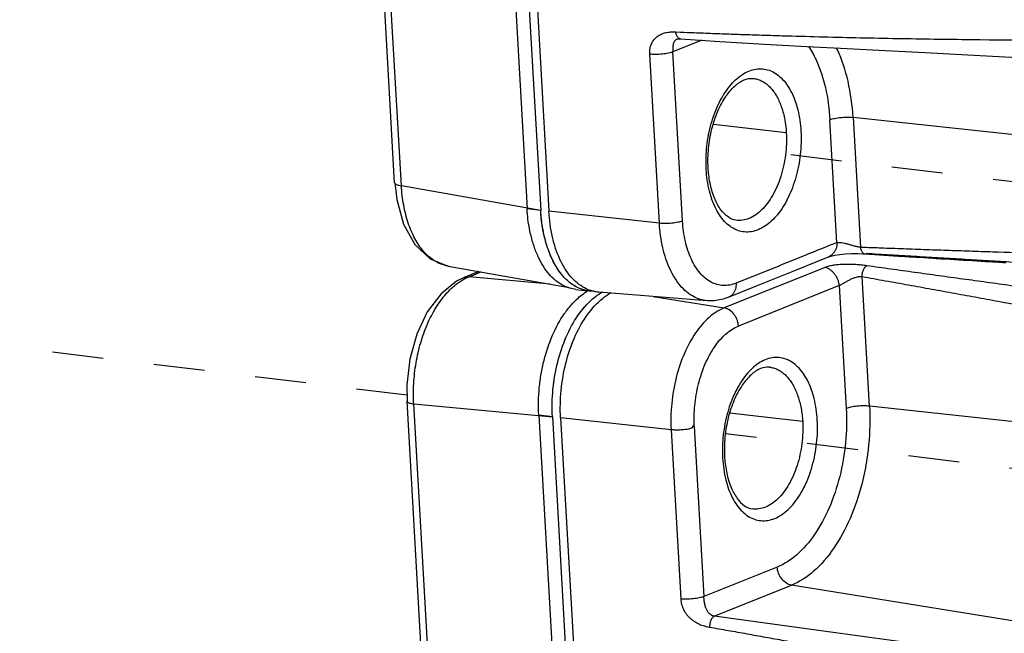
# Model space of a CAD drawing. Header units: inches. Extents: x -4 to 262, y 56 to 231.
# Tile 110 of 162: x 121.54 to 123.86, y 160.64 to 162.08. Entities that reach past the tile are written whole.
import ezdxf

# ---------------------------------------------------------------- set-up
doc = ezdxf.new("R2010")
doc.units = ezdxf.units.IN
doc.header["$LTSCALE"] = 1.2
doc.header["$MEASUREMENT"] = 0
doc.linetypes.add('DASHED', pattern=[0.2, 0.1, -0.1])
doc.layers.get('0').update_dxf_attribs({"linetype": 'CONTINUOUS'})
doc.layers.add('6_ALL_SURFS', color=7, linetype='CONTINUOUS')
doc.layers.add('7_ALL_FEATURES', color=7, linetype='CONTINUOUS')

msp = doc.modelspace()

# ---------------------------------------------------------------- linework, layer by layer
at = {"color": 4, "linetype": 'DASHED'}
for p, q in [((125.3830831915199, 161.5199001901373), (123.25048667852, 161.7784435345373)), ((122.4551594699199, 161.1997238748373), (119.5012967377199, 161.5578326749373)), ((125.4216515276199, 160.8400839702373), (123.2045200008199, 161.1088758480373))]:
    msp.add_line(p, q, dxfattribs=at)
at = {"layer": '6_ALL_SURFS', "color": 7, "linetype": 'Continuous'}
for p, q in [((122.5140254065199, 166.1400003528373), (122.7696159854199, 161.6348897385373)), ((122.7699202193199, 161.6300636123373), (122.7696159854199, 161.6348897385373)), ((122.8843174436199, 161.4449177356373), (122.8794598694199, 161.4456496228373)), ((122.88987048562, 161.4444330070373), (122.8843174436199, 161.4449177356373)), ((122.8954512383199, 161.4443261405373), (122.88987048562, 161.4444330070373)), ((122.89070995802, 161.4253677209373), (122.89162646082, 161.4261650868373)), ((122.89162646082, 161.4261650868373), (122.8945043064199, 161.4285920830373)), ((122.9054120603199, 161.4367553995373), (122.90852585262, 161.4387927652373)), ((122.90852585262, 161.4387927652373), (122.9152972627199, 161.4427918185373)), ((122.7971869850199, 161.1489156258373), (123.05277756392, 156.6438050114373))]:
    msp.add_line(p, q, dxfattribs=at)
for points, start_tangent, end_tangent in [([(122.8532179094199, 161.4547819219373), (122.8365952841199, 161.4659375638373), (122.82149226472, 161.4808344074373), (122.7960692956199, 161.5213743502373), (122.7860121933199, 161.5468239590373), (122.77810285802, 161.5746671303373), (122.7726354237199, 161.6039714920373), (122.7699202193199, 161.6300636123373)], (-0.8831820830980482, 0.4690302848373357), (-0.06894026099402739, 0.9976207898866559)), ([(122.8794598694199, 161.4456496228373), (122.87120381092, 161.4475551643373), (122.8532179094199, 161.4547819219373)], (-0.9841503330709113, 0.1773361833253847), (-0.8831820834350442, 0.4690302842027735)), ([(122.7971869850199, 161.1489156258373), (122.7985450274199, 161.2134968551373), (122.80290723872, 161.2458186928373), (122.8096259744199, 161.2775855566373), (122.8296686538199, 161.3368319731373), (122.85731799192, 161.3872335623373), (122.8734678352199, 161.4080332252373), (122.89070995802, 161.4253677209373)], (-0.05664239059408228, 0.9983945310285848), (0.7520240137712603, 0.6591357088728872)), ([(122.8945043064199, 161.4285920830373), (122.9054120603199, 161.4367553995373)], (0.7720520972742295, 0.6355592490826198), (0.8289143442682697, 0.5593755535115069))]:
    msp.add_spline(points, degree=3, dxfattribs=dict(at, start_tangent=start_tangent, end_tangent=end_tangent))
at = {"layer": '7_ALL_FEATURES', "color": 7, "linetype": 'Continuous'}
for p, q in [((122.4819355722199, 166.1438907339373), (122.7375261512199, 161.6387801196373)), ((122.5140254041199, 166.1400003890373), (122.7696159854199, 161.6348897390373)), ((122.53328748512, 166.1375220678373), (122.7888613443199, 161.6327061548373)), ((122.42604899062, 161.6996363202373), (122.3662710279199, 162.7532993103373)), ((122.44179144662, 161.6927745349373), (122.3814301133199, 162.7567201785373)), ((123.0874729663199, 162.0550069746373), (123.09883662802, 162.0545421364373)), ((123.14906235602, 162.0354054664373), (123.08088135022, 162.0080068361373)), ((123.0906385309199, 162.0379820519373), (123.0905498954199, 162.0379464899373)), ((123.04894604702, 161.6044557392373), (123.0263604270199, 162.0025561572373)), ((123.1034681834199, 161.6099069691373), (123.08088135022, 162.0080068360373)), ((123.26956959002, 161.9455294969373), (123.2695728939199, 161.9455291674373)), ((123.4665127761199, 161.5586877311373), (123.4500862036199, 161.8481842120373)), ((123.5046095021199, 161.8536359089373), (123.52192071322, 161.5485036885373)), ((125.2374680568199, 161.6654127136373), (123.5046095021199, 161.8536359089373)), ((123.3474828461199, 161.8174238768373), (123.1759403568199, 161.8369435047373)), ((123.15909564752, 161.7312423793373), (123.1589064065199, 161.7352414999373)), ((123.1638806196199, 161.7318920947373), (123.16367846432, 161.7351288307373)), ((122.4265724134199, 161.6997122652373), (122.42705587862, 161.6983555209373)), ((122.7696159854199, 161.6348897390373), (122.44179144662, 161.6927745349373)), ((122.7379885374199, 161.6317546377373), (122.7375261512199, 161.6387801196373)), ((122.7696159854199, 161.6348897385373), (122.7375261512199, 161.6387801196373)), ((122.7699217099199, 161.6300634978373), (122.7696159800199, 161.6348897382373)), ((123.04894604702, 161.6044557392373), (122.7888613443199, 161.6327061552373)), ((123.5219208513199, 161.5485072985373), (123.5331404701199, 161.5480792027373)), ((123.5331404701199, 161.5480792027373), (123.5357593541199, 161.5479796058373)), ((123.5326257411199, 161.5325015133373), (123.57686781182, 161.5295838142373)), ((123.57686781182, 161.5295838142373), (123.5884156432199, 161.5288385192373)), ((123.6375684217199, 161.5256668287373), (123.65243814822, 161.5247174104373)), ((123.65243814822, 161.5247174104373), (123.6708717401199, 161.5235519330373)), ((123.6708717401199, 161.5235519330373), (123.6818514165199, 161.5228633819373)), ((123.6818514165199, 161.5228633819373), (123.69277180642, 161.5221824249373)), ((123.69277180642, 161.5221824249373), (123.7000195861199, 161.5217324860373)), ((123.7000195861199, 161.5217324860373), (123.7108437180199, 161.5210634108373)), ((123.7108437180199, 161.5210634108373), (123.7216121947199, 161.5204013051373)), ((123.7216121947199, 161.5204013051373), (123.7323264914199, 161.5197461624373)), ((123.7323264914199, 161.5197461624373), (123.74298805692, 161.5190979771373)), ((123.74298805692, 161.5190979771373), (123.7535983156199, 161.5184567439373)), ((123.7535983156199, 161.5184567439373), (123.7641583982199, 161.5178224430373)), ((123.7641583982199, 161.5178224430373), (123.7746691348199, 161.5171949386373)), ((123.7746691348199, 161.5171949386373), (123.7851314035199, 161.5165740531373)), ((123.7851314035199, 161.5165740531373), (123.7955460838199, 161.5159596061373)), ((123.7955460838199, 161.5159596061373), (123.8059140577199, 161.5153514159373)), ((123.8059140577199, 161.5153514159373), (123.8162362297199, 161.5147493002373)), ((123.4385806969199, 161.5003664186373), (123.2188234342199, 161.4120479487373)), ((123.8162362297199, 161.5147493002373), (123.82309270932, 161.5143511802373)), ((123.82309270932, 161.5143511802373), (123.83334068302, 161.5137588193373)), ((123.83334068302, 161.5137588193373), (123.8401485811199, 161.5133670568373)), ((123.8401485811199, 161.5133670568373), (123.8469375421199, 161.5129777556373)), ((123.8469375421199, 161.5129777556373), (123.8570860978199, 161.5123983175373)), ((123.8570860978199, 161.5123983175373), (123.8638289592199, 161.5120149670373)), ((122.5897102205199, 161.4768553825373), (122.5715632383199, 161.4678476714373)), ((122.6240704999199, 161.4907801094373), (122.58962268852, 161.4769356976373)), ((122.5897395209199, 161.4769829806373), (122.6013195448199, 161.4786906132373)), ((122.7919911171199, 161.4611112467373), (122.6013196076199, 161.4786906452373)), ((122.6013251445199, 161.4786766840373), (122.6291707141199, 161.4898704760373)), ((123.5431778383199, 161.1738196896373), (123.52586662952, 161.4789518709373)), ((122.8522278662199, 161.4488102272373), (122.8793434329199, 161.4455228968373)), ((122.8838471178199, 161.4449554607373), (122.8793536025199, 161.4456255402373)), ((122.89508687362, 161.4438560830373), (122.88732038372, 161.4459880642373)), ((123.4722327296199, 161.4578662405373), (123.23498249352, 161.3625212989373)), ((123.4722327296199, 161.4578662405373), (123.4886545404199, 161.1683679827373)), ((122.88987086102, 161.4444406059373), (122.8838471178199, 161.4449554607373)), ((122.8954536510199, 161.4443511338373), (122.88987086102, 161.4444406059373)), ((122.89070995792, 161.4253677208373), (122.8916290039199, 161.4261629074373)), ((122.8916290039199, 161.4261629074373), (122.8945139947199, 161.4285830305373)), ((122.9054300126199, 161.4367287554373), (122.9085406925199, 161.4387661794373)), ((123.16137835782, 161.4221629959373), (122.9064064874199, 161.4421236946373)), ((122.9085406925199, 161.4387661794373), (122.9153030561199, 161.4427746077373)), ((122.9100578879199, 161.4230750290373), (122.91547288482, 161.4275922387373)), ((122.93430123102, 161.4402894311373), (122.9358023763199, 161.4411086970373)), ((123.0345316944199, 161.4320932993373), (123.2013180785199, 161.4050216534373)), ((123.2115717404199, 161.4301844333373), (123.2115456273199, 161.4301739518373)), ((123.2188234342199, 161.4120479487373), (123.2013297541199, 161.4050176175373)), ((123.30795723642, 161.2657309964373), (123.3081404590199, 161.2657130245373)), ((122.5149717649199, 160.1322587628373), (122.4551975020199, 161.1858565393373)), ((122.5313008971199, 160.1150560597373), (122.4709399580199, 161.1789947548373)), ((122.4709399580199, 161.1789947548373), (122.79718698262, 161.1489156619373)), ((125.2760363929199, 160.9855964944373), (123.5431778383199, 161.1738196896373)), ((122.7650971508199, 161.1528060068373), (123.02068772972, 156.6476953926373)), ((122.7971869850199, 161.1489156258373), (122.7650971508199, 161.1528060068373)), ((122.79718698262, 161.1489156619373), (123.05277756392, 156.6438050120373)), ((122.8164490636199, 161.1464373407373), (123.0720229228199, 156.6416214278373)), ((123.0765337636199, 161.1181869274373), (122.8164490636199, 161.1464373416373)), ((123.2890224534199, 161.1485989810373), (123.2144931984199, 161.1571122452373)), ((123.3860511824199, 161.1376076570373), (123.2890224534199, 161.1485989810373)), ((123.13095718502, 161.1256284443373), (123.1536403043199, 160.7255373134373)), ((123.0765337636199, 161.1181869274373), (123.09911937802, 160.7200865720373)), ((123.19747474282, 161.0554252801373), (123.19766398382, 161.0514261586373)), ((123.2022468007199, 161.0553126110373), (123.20244900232, 161.0520752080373)), ((123.3261712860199, 160.7948813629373), (123.1536403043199, 160.7255373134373)), ((123.1781791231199, 160.6793710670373), (123.3598319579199, 160.7523728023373)), ((124.8361220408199, 160.5127513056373), (123.3598319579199, 160.7523728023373))]:
    msp.add_line(p, q, dxfattribs=at)
for points in [[(123.0905851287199, 162.0378264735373), (123.0938481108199, 162.0386512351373), (123.09821321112, 162.0387546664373)], [(123.0983444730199, 162.0387469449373), (123.1907999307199, 162.0326556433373), (123.2960015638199, 162.0262042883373), (123.3957753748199, 162.0205888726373), (123.4903693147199, 162.0156078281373), (123.58052856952, 162.0110578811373), (123.6741106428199, 162.0063327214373), (123.77441378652, 162.0009584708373), (123.8769476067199, 161.9955564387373), (123.98352169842, 161.9899932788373), (124.09264676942, 161.9843492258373), (124.2055866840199, 161.9785569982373), (124.3164155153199, 161.9731428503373), (124.4339513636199, 161.9661951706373), (124.5471256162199, 161.9585524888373)], [(122.4265537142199, 161.6998293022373), (122.4310406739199, 161.6603560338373), (122.4470606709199, 161.6022581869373), (122.47335085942, 161.5542714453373), (122.5092744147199, 161.5203959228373), (122.5517974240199, 161.5035215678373)], [(123.2115035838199, 161.4302634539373), (123.2776170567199, 161.4569385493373), (123.3637352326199, 161.4918034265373), (123.4469343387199, 161.5253701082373)], [(123.4469343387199, 161.5253701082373), (123.44743479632, 161.5255736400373), (123.45235104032, 161.5271446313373)], [(123.45235104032, 161.5271446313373), (123.46141624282, 161.5291815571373), (123.47329314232, 161.5310232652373), (123.4868862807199, 161.5323458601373), (123.5012677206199, 161.5330678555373), (123.51576873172, 161.5331740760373), (123.5295224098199, 161.5326891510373), (123.5328260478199, 161.5324905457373)], [(123.5884156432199, 161.5288385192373), (123.5922465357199, 161.5285911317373), (123.5960685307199, 161.5283441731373), (123.5998817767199, 161.5280976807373), (123.6036864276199, 161.5278516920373), (123.6074826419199, 161.5276062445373), (123.6112705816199, 161.5273613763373), (123.6150504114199, 161.5271171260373), (123.6225864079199, 161.5266306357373)], [(123.6225864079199, 161.5266306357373), (123.62634290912, 161.5263884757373), (123.6375684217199, 161.5256668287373)], [(122.5517503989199, 161.5035298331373), (122.66747752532, 161.4831276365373), (122.78778000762, 161.4618580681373), (122.8326232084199, 161.4539053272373)], [(122.5715632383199, 161.4678476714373), (122.5351428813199, 161.4384623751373), (122.5028766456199, 161.3956471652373), (122.4780767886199, 161.3429702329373), (122.4620836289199, 161.2844068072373), (122.4550252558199, 161.2242763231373), (122.45523578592, 161.1857630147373)]]:
    msp.add_lwpolyline(points, dxfattribs=at)
for points, start_tangent, end_tangent in [([(123.02636041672, 162.0025561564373), (123.02627678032, 162.0094171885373), (123.0269778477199, 162.0157880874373), (123.0283740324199, 162.0216653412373), (123.03039681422, 162.0270672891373), (123.0329855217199, 162.0320096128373), (123.0361172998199, 162.0364757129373), (123.03976484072, 162.0404530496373), (123.0438588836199, 162.0439643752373), (123.04836403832, 162.0469980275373), (123.0532315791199, 162.0495579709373), (123.06386723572, 162.0532690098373), (123.0695576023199, 162.0543718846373), (123.07541982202, 162.0550039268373), (123.08140562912, 162.0552033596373), (123.0874730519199, 162.0550090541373)], (-0.07544064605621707, 0.9971502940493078), (0.9980824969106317, -0.06189773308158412)), ([(123.0890205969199, 162.0479639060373), (123.08806280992, 162.0512113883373), (123.08770820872, 162.0530729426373), (123.08757519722, 162.0540323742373), (123.0874730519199, 162.0550090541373)], (-0.3467503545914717, 0.9379574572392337), (-0.08737156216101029, 0.9961757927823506)), ([(123.0982124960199, 162.0387556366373), (123.0964045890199, 162.0391450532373), (123.0942359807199, 162.0403383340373), (123.0922511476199, 162.0422307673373), (123.09051613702, 162.0447332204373), (123.08909837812, 162.0477564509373), (123.0890205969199, 162.0479639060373)], (-0.9974356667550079, 0.07156878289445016), (-0.346750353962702, 0.9379574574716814)), ([(123.09883662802, 162.0545421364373), (123.13107333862, 162.0532561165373), (123.17463867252, 162.0515941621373), (123.2181711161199, 162.0500196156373), (123.26167253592, 162.0485311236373), (123.3051446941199, 162.0471275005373), (123.3485892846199, 162.0458076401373), (123.43540269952, 162.0434155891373), (123.52212659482, 162.0413490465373), (123.6087708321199, 162.0396314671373), (123.78187789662, 162.0371686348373), (124.12789018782, 162.0347457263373), (124.3010278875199, 162.0345213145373), (124.3876782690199, 162.0346113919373), (124.4744011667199, 162.0348171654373)], (0.999175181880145, -0.04060733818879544), (0.9999935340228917, 0.003596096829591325)), ([(123.0857136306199, 162.0346166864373), (123.0849655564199, 162.0337861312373), (123.08360707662, 162.0318150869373), (123.08253368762, 162.0295268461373), (123.08172512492, 162.0269559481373), (123.08079157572, 162.0211380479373), (123.08058435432, 162.0147065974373), (123.08068370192, 162.0113686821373), (123.08088135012, 162.0080068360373)], (-0.6998396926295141, -0.7142999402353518), (0.07053445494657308, -0.9975093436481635)), ([(123.09059654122, 162.0378310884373), (123.0884796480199, 162.0367851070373), (123.0865965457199, 162.0354398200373), (123.0857136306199, 162.0346166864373)], (-0.9271263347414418, -0.3747489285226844), (-0.6998396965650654, -0.7142999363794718)), ([(123.0808813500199, 162.0080068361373), (123.0786585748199, 162.0071874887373), (123.0761074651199, 162.0063868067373), (123.07012992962, 162.0048934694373), (123.0632242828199, 162.0036281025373), (123.0557123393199, 162.0026766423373), (123.0478935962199, 162.0020964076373), (123.0401387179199, 162.0018947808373), (123.0328361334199, 162.0020607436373), (123.0263604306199, 162.0025560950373)], (-0.9278755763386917, -0.3728899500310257), (-0.9941525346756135, 0.1079848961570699)), ([(123.3994079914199, 162.0215918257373), (123.41747392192, 161.9891684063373), (123.4395359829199, 161.9237073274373), (123.4500862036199, 161.8481842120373)], (0.555684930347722, -0.8313929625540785), (0.05941137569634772, -0.9982335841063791)), ([(123.5046095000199, 161.8536359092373), (123.4927123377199, 161.9388622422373), (123.4678163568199, 162.0127321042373), (123.4657004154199, 162.0171917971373)], (-0.05664239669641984, 0.9983945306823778), (-0.4358100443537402, 0.9000386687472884)), ([(123.2441544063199, 161.9546856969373), (123.27586569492, 161.9674296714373), (123.3071429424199, 161.9646664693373), (123.3354522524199, 161.9466199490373), (123.3585001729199, 161.9147521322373), (123.3744194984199, 161.8716447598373), (123.3819205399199, 161.8207901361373)], (0.838281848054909, 0.5452371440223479), (0.06004139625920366, -0.9981958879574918)), ([(123.1589064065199, 161.7352414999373), (123.1606205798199, 161.7857243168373), (123.17104794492, 161.8394197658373), (123.1895329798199, 161.8879786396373), (123.2145781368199, 161.9274669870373), (123.2441544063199, 161.9546856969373)], (-0.04128703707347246, 0.9991473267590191), (0.8382818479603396, 0.5452371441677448)), ([(123.1636784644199, 161.7351288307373), (123.1646205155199, 161.7808710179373), (123.1724290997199, 161.8264575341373), (123.1863927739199, 161.8681584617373), (123.2050161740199, 161.9026283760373), (123.22625627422, 161.9275418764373), (123.24821135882, 161.9419739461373), (123.26956959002, 161.9455294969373)], (-0.05664238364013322, 0.9983945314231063), (0.99506501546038, -0.09922507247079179)), ([(123.26957267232, 161.9455269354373), (123.2697271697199, 161.9455113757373), (123.2789500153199, 161.9437612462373), (123.28790248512, 161.9404232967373), (123.2965041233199, 161.9355387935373), (123.3046757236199, 161.9291579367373), (123.3123380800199, 161.9213309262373), (123.31595391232, 161.9168914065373), (123.3194149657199, 161.9121128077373), (123.3227135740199, 161.9070050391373), (123.3258420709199, 161.9015780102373), (123.33155694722, 161.8898159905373), (123.3364926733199, 161.8769569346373), (123.34058708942, 161.8631418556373), (123.3438015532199, 161.8485143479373), (123.3474828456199, 161.8174238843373)], (0.9951086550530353, -0.09878645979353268), (0.056642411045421, -0.998394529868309)), ([(123.45008620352, 161.8481842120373), (123.4611050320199, 161.8513704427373), (123.4752658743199, 161.8535161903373), (123.4905067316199, 161.8543097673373), (123.5046095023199, 161.8536359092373)], (0.9278510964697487, 0.3729508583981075), (0.9941525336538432, -0.1079849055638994)), ([(123.3819205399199, 161.8207901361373), (123.38039560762, 161.7663081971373), (123.3699682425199, 161.7126127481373), (123.3514832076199, 161.6640538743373), (123.3264380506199, 161.6245655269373), (123.29686178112, 161.5973468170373), (123.2651504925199, 161.5846028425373), (123.2338732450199, 161.5873660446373), (123.2055639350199, 161.6054125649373)], (0.05325052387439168, -0.9985811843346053), (-0.7183714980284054, 0.6956596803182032)), ([(123.3474828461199, 161.8174238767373), (123.34558887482, 161.7652221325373), (123.3343856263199, 161.7143145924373), (123.3149697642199, 161.6696844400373), (123.2892418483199, 161.6357003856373), (123.25972030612, 161.6156890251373), (123.2290904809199, 161.6116379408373)], (0.05664272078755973, -0.9983945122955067), (-0.9899823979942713, 0.1411908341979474)), ([(123.2055639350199, 161.6054125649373), (123.1825160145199, 161.6372803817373), (123.1665966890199, 161.6803877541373), (123.15909564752, 161.7312423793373)], (-0.7183714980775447, 0.6956596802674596), (-0.06004139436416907, 0.998195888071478)), ([(123.2290904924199, 161.6116380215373), (123.21045606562, 161.6192945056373), (123.19360283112, 161.6362341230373), (123.1793442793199, 161.6619160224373), (123.1689335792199, 161.6955399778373), (123.1638806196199, 161.7318920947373)], (-0.9899486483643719, 0.1414272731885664), (-0.06805975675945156, 0.9976812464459)), ([(122.42705587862, 161.6983555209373), (122.42886639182, 161.6966231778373), (122.4319526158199, 161.6950739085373), (122.4362744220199, 161.6937701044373), (122.4417914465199, 161.6927745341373)], (0.5194534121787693, -0.8544987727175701), (0.9910774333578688, -0.1332873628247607)), ([(122.5226126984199, 161.5142848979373), (122.5172159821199, 161.5176352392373), (122.49364194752, 161.5387603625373), (122.4737406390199, 161.5682905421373), (122.4581226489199, 161.6048581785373), (122.4473016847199, 161.6468804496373), (122.4417914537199, 161.6927745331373)], (-0.8660729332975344, 0.4999176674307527), (-0.05664239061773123, 0.9983945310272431)), ([(122.8325065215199, 161.4535876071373), (122.82112807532, 161.4586723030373), (122.8045054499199, 161.4698279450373), (122.78940243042, 161.4847247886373), (122.7639794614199, 161.5252647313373), (122.7539223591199, 161.5507143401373), (122.74601302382, 161.5785575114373), (122.7405455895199, 161.6078618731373), (122.7379885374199, 161.6317546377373)], (-0.9386952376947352, 0.3447480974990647), (-0.07451705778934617, 0.9972197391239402)), ([(122.84079763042, 161.4786042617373), (122.8150413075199, 161.5195020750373), (122.7973268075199, 161.5720633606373), (122.7888613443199, 161.6327061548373)], (-0.6516216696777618, 0.7585441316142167), (-0.05664238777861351, 0.998394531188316)), ([(122.8532202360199, 161.4547862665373), (122.8449553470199, 161.4597518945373), (122.8214981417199, 161.4808275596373), (122.8016517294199, 161.5102050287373), (122.7860310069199, 161.5466299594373), (122.7751733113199, 161.5886692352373), (122.7699217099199, 161.6300634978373)], (-0.8815628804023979, 0.4720666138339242), (-0.06952280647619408, 0.9975803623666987)), ([(123.1034681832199, 161.6099069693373), (123.0924504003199, 161.6067211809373), (123.0782895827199, 161.6045754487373), (123.0630487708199, 161.6037818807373), (123.04894604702, 161.6044557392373)], (-0.9278630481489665, -0.3729211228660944), (-0.9941525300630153, 0.1079849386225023)), ([(123.22926189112, 161.4633425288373), (123.1991587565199, 161.4579651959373), (123.17036530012, 161.4660838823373), (123.1448402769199, 161.4871506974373), (123.12432350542, 161.5197296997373), (123.11021343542, 161.5616002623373), (123.1034681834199, 161.6099069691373)], (-0.9303200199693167, -0.3667487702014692), (-0.05933933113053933, 0.9982378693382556)), ([(123.1613687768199, 161.4221680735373), (123.12927140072, 161.4317604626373), (123.0986218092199, 161.4570584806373), (123.07398614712, 161.4961780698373), (123.0570430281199, 161.5464518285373), (123.0489460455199, 161.6044557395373)], (-0.9967498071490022, 0.08055943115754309), (-0.05664234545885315, 0.998394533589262)), ([(123.4382098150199, 161.5477563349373), (123.38746409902, 161.5269193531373), (123.3083791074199, 161.4951387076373), (123.22926189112, 161.4633425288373)], (-0.9283419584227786, -0.3717273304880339), (-0.9278530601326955, -0.3729459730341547)), ([(123.4665127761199, 161.5586877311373), (123.4382098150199, 161.5477563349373)], (-0.9381202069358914, -0.3463097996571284), (-0.9283419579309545, -0.3717273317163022)), ([(123.46651280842, 161.5586871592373), (123.46620234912, 161.5517762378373), (123.4645912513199, 161.5451845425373), (123.4618517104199, 161.5391169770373), (123.45815592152, 161.5337784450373), (123.4536760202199, 161.5293738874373), (123.4485839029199, 161.5261083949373), (123.44716376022, 161.5254641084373)], (0.0566420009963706, -0.9983945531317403), (-0.9233139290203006, -0.3840460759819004)), ([(123.4665127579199, 161.5586871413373), (123.4687383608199, 161.5592278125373), (123.4713232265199, 161.5594325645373), (123.4742280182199, 161.5593375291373), (123.4774128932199, 161.5589792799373), (123.4844636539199, 161.5576189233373), (123.4921582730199, 161.5556429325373), (123.4961453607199, 161.5545193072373), (123.5001620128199, 161.5533598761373), (123.50807105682, 161.5511464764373), (123.51546431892, 161.5493964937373), (123.5188363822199, 161.5488092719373), (123.5204176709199, 161.5486210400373), (123.5219207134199, 161.5485036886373)], (0.9424657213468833, 0.334302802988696), (0.998382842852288, -0.05684803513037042)), ([(123.52192071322, 161.5485036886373), (123.5221027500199, 161.5466074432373), (123.5224226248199, 161.5447816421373), (123.5234319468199, 161.5413873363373), (123.52485991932, 161.5384109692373), (123.5266270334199, 161.5359427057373), (123.52865207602, 161.5340726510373), (123.53083649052, 161.5328898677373), (123.5319562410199, 161.5325845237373), (123.53263303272, 161.5325003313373)], (0.05664239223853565, -0.9983945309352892), (0.9977572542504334, -0.0669362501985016)), ([(123.5357593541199, 161.5479796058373), (123.57614422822, 161.5464595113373), (123.63030855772, 161.5444670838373), (123.68441747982, 161.5425294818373), (123.7384748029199, 161.5406462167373), (123.79248464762, 161.5388168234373), (123.8464511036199, 161.5370408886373), (123.9542694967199, 161.5336478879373), (124.06196114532, 161.5304643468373), (124.16955486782, 161.5275083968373), (124.3845636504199, 161.5223402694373), (124.5995702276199, 161.5177693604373), (124.6399331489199, 161.5169373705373)], (0.9992785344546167, -0.03797908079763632), (0.9997888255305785, -0.02055004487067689)), ([(124.2161421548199, 161.4931961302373), (124.2096894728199, 161.4935620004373), (124.0973382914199, 161.4999719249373), (123.9850265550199, 161.5064454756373), (123.8727041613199, 161.5129795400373), (123.8165258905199, 161.5162695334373), (123.76032933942, 161.5195750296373), (123.70410963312, 161.5228962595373), (123.6478621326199, 161.5262335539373), (123.59158208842, 161.5295873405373), (123.5352631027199, 161.5329581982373)], (-0.9983975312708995, 0.05658948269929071), (-0.9982057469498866, 0.0598772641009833)), ([(122.5517515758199, 161.5035365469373), (122.54346461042, 161.5054218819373), (122.5226126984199, 161.5142848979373)], (-0.984979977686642, 0.1726685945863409), (-0.8660729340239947, 0.4999176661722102)), ([(123.5368899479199, 161.5042905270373), (123.53383301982, 161.5047422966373), (123.53071461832, 161.5051645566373), (123.5243303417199, 161.5059226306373), (123.51108387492, 161.5070490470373), (123.4975325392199, 161.5076194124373), (123.4907644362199, 161.5076810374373), (123.4840583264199, 161.5075833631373), (123.4774678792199, 161.5073217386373), (123.4710432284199, 161.5068905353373), (123.45886923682, 161.5054905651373), (123.44791680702, 161.5033324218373), (123.44302035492, 161.5019542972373), (123.4385725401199, 161.5003677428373)], (-0.9899215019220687, 0.1416171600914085), (-0.9277260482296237, -0.3732618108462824)), ([(123.47223269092, 161.4578669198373), (123.47112834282, 161.4649493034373), (123.46874182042, 161.4720254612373), (123.4652711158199, 161.4788455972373), (123.4609142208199, 161.4851599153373), (123.4558690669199, 161.4907186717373), (123.4503333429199, 161.4952723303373), (123.4445046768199, 161.4985714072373), (123.4385806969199, 161.5003664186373)], (-0.05664278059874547, 0.9983945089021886), (-0.9870492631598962, 0.1604174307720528)), ([(123.52586662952, 161.4789518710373), (123.52583113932, 161.4809031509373), (123.5259340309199, 161.4828897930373), (123.5265234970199, 161.4868959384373), (123.5275625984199, 161.4908259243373), (123.5289764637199, 161.4945356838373), (123.5306904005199, 161.4978810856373), (123.53262957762, 161.5007182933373), (123.53472094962, 161.5029027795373), (123.53580153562, 161.5037047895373), (123.5368899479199, 161.5042905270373)], (-0.05548747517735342, 0.998459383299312), (0.9182700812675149, 0.3959546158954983)), ([(125.3495848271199, 161.2599515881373), (125.2352943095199, 161.2750542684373), (125.12122530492, 161.2901597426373), (124.8936995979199, 161.3203846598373), (124.6668282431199, 161.3506429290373), (124.44037433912, 161.3809325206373), (124.2142964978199, 161.4113520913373), (124.1014070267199, 161.4266615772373), (123.9885678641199, 161.4420413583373), (123.8757333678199, 161.4574906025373), (123.8193061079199, 161.4652422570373), (123.7628659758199, 161.4730125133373), (123.7064086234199, 161.4808018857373), (123.64992994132, 161.4886109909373), (123.59342570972, 161.4964405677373), (123.53689010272, 161.5042916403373)], (-0.9914021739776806, 0.1308500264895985), (-0.9904742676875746, 0.1376979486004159)), ([(122.5644875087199, 161.4554388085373), (122.57341226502, 161.4626745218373), (122.5914799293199, 161.4741656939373)], (0.7538496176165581, 0.657046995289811), (0.8866240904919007, 0.4624907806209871)), ([(122.5914799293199, 161.4741656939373), (122.6013192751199, 161.4786914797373)], (0.8866240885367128, 0.4624907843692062), (0.9289768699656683, 0.3701377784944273)), ([(122.87284052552, 161.4521570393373), (122.84079763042, 161.4786042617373)], (-0.8823092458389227, 0.4706701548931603), (-0.6516216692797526, 0.7585441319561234)), ([(123.4722327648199, 161.4578669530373), (123.47442762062, 161.4589473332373), (123.4769456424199, 161.4603302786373), (123.4828149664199, 161.4637607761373), (123.48956673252, 161.4676705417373), (123.4931882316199, 161.4696537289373), (123.4969279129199, 161.4715718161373), (123.50074936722, 161.4733676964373), (123.50460752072, 161.4750020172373), (123.51224362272, 161.4775996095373), (123.51592675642, 161.4784805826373), (123.5194565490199, 161.4790283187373), (123.52278505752, 161.4792088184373), (123.5243598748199, 161.4791346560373), (123.5258666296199, 161.4789518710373)], (0.912161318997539, 0.409831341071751), (0.9982925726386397, -0.05841180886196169)), ([(123.5258671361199, 161.4789547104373), (123.58052890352, 161.4691759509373), (123.6351374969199, 161.4593542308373), (123.68969623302, 161.4494892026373), (123.7442089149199, 161.4395804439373), (123.7986796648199, 161.4296274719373), (123.8531125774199, 161.4196298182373), (123.9618805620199, 161.3994986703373), (124.0705440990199, 161.3791832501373), (124.1791344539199, 161.3586588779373), (124.3962191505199, 161.3168961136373), (124.6133697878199, 161.2745291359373), (124.8307699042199, 161.2318850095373), (125.04858546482, 161.1887949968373), (125.1577009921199, 161.1670555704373), (125.2669865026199, 161.1451766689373)], (0.9844542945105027, -0.1756409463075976), (0.9804923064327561, -0.1965574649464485)), ([(122.4709381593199, 161.1789946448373), (122.47094162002, 161.2271320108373), (122.47647736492, 161.2758118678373), (122.4872558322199, 161.3230785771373), (122.5029737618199, 161.3669804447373), (122.52320066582, 161.4057033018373), (122.5470253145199, 161.4379764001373), (122.5644875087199, 161.4554388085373)], (-0.06075103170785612, 0.9981529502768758), (0.7538496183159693, 0.6570469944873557)), ([(122.8522274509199, 161.4488081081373), (122.8391139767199, 161.4514455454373), (122.8325065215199, 161.4535876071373)], (-0.9927402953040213, 0.1202776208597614), (-0.9386952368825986, 0.344748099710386)), ([(122.8793536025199, 161.4456255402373), (122.87109821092, 161.4475172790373), (122.8532202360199, 161.4547862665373)], (-0.9847363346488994, 0.1740527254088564), (-0.8815628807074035, 0.4720666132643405)), ([(122.88732038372, 161.4459880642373), (122.87284052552, 161.4521570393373)], (-0.9509855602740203, 0.3092352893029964), (-0.882309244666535, 0.4706701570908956)), ([(123.2292566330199, 161.4633420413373), (123.22905993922, 161.4563656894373), (123.22770585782, 161.4494745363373), (123.22521967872, 161.4430711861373), (123.22162667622, 161.4375585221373), (123.2194294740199, 161.4352542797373), (123.2170038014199, 161.4332768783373), (123.21439157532, 161.4316297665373), (123.21163471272, 161.4303163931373), (123.21153491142, 161.4302760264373)], (0.05662540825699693, -0.998395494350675), (-0.9278053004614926, -0.3730647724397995)), ([(122.7650971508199, 161.1528060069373), (122.7664551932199, 161.2173872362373), (122.77081740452, 161.2497090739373), (122.7775361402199, 161.2814759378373), (122.79757881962, 161.3407223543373), (122.8252281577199, 161.3911239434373), (122.84137800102, 161.4119236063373), (122.85862012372, 161.4292581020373), (122.86243779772, 161.4325016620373)], (-0.05664239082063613, 0.9983945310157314), (0.7721751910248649, 0.6354096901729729)), ([(122.7971869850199, 161.1489156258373), (122.7985450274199, 161.2134968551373), (122.8096259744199, 161.2775855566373), (122.8296686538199, 161.3368319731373), (122.85731799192, 161.3872335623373), (122.89070995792, 161.4253677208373)], (-0.05664239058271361, 0.9983945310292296), (0.7538231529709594, 0.6570773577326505)), ([(122.8164490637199, 161.1464373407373), (122.81780954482, 161.2110289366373), (122.8289032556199, 161.2751675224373), (122.8489741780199, 161.3344821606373), (122.8766545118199, 161.3849306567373), (122.9100578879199, 161.4230750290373)], (-0.05664239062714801, 0.9983945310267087), (0.7538233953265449, 0.6570770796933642)), ([(122.86243779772, 161.4325016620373), (122.8766635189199, 161.4428270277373), (122.8799576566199, 161.4448354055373)], (0.7721751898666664, 0.6354096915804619), (0.8617767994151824, 0.5072876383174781)), ([(122.8945139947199, 161.4285830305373), (122.9054300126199, 161.4367287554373)], (0.7736268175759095, 0.6336414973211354), (0.8289069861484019, 0.5593864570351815)), ([(122.90643047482, 161.4421262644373), (122.89508687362, 161.4438560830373)], (-0.9967845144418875, 0.08012884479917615), (-0.9757140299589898, 0.2190482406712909)), ([(122.91547288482, 161.4275922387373), (122.93430123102, 161.4402894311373)], (0.7819293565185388, 0.6233670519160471), (0.8743531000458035, 0.4852902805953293)), ([(123.2115717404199, 161.4301844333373), (123.19465187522, 161.4247979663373), (123.1778898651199, 161.4221678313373), (123.1613685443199, 161.4221649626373)], (-0.9278181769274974, -0.3730327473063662), (-0.9969470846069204, 0.07808015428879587)), ([(123.2013180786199, 161.4050216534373), (123.16607010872, 161.3827910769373), (123.13411953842, 161.3463052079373), (123.10764296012, 161.2980496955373), (123.0884454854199, 161.2413147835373), (123.0778349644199, 161.1799679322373), (123.07653376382, 161.1181869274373)], (-0.9278754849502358, -0.3728901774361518), (0.05664241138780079, -0.9983945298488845)), ([(123.2349763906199, 161.3625188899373), (123.23397997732, 161.3696398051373), (123.23181991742, 161.3769568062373), (123.2285678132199, 161.3840555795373), (123.2242952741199, 161.3905216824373), (123.21333741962, 161.4003039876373), (123.2072931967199, 161.4033493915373), (123.2013181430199, 161.4050194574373)], (-0.05665738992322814, 0.9983936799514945), (-0.9871545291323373, 0.1597683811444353)), ([(123.13095718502, 161.1256284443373), (123.1321418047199, 161.1750919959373), (123.14097750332, 161.2261839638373), (123.15696521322, 161.2734332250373), (123.1790151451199, 161.3136190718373), (123.2056242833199, 161.3440022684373), (123.23498249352, 161.3625212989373)], (-0.05420498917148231, 0.9985298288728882), (0.9253942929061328, 0.3790058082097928)), ([(123.42048887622, 161.1409739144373), (123.4129878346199, 161.1918285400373), (123.3970685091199, 161.2349359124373), (123.3740205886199, 161.2668037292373), (123.3457112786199, 161.2848502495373), (123.31443403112, 161.2876134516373), (123.28272274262, 161.2748694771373)], (-0.0600413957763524, 0.9981958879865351), (-0.8382818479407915, -0.5452371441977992)), ([(123.28272274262, 161.2748694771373), (123.2531464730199, 161.2476507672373), (123.2281013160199, 161.2081624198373), (123.20961628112, 161.1596035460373), (123.1991889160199, 161.1059080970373), (123.19747474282, 161.0554252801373)], (-0.8382818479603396, -0.5452371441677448), (0.04128703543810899, -0.9991473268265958)), ([(123.3081404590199, 161.2657130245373), (123.2868112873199, 161.2621708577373), (123.2649089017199, 161.2478016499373), (123.24372753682, 161.2230230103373), (123.22510211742, 161.1886692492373), (123.2110822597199, 161.1469794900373), (123.2032087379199, 161.1012620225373), (123.20224680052, 161.0553126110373)], (-0.9950597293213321, 0.09927806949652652), (0.05664238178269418, -0.9983945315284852)), ([(123.30813370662, 161.2656475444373), (123.3082676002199, 161.2656335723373), (123.3174977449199, 161.2638649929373), (123.3264622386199, 161.2605463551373), (123.33507478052, 161.2557009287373), (123.3432493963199, 161.2493517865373), (123.35090011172, 161.2415220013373), (123.35794659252, 161.2322521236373), (123.3643310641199, 161.2216526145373), (123.3700040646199, 161.2098550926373), (123.37492682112, 161.1970058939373), (123.3823238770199, 161.1686769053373), (123.3846632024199, 161.1534081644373), (123.3860511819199, 161.1376076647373)], (0.9947250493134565, -0.1025771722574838), (0.05664241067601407, -0.9983945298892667)), ([(122.4552367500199, 161.1857675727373), (122.45527165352, 161.1854661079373), (122.4556561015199, 161.1845235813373), (122.4564590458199, 161.1836193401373), (122.4576533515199, 161.1827615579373), (122.4610662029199, 161.1812142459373), (122.4655949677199, 161.1799393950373), (122.47093995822, 161.1789947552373)], (0.05038194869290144, -0.9987300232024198), (0.9910774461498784, -0.1332872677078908)), ([(123.4886545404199, 161.1683679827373), (123.48695303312, 161.0879212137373), (123.4731366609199, 161.0080414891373), (123.4481398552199, 160.9341696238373), (123.41366610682, 160.8713398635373), (123.37206474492, 160.8238339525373), (123.3261712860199, 160.7948813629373)], (0.05387814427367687, -0.9985475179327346), (-0.9253888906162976, -0.3790189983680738)), ([(123.5431778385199, 161.1738196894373), (123.5290736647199, 161.1744935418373), (123.5138312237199, 161.1736996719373), (123.49967216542, 161.1715539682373), (123.4886545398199, 161.1683679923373)], (-0.9941525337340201, 0.1079849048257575), (-0.9278510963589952, -0.3729508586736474)), ([(123.5431778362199, 161.1738196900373), (123.5412658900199, 161.0830438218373), (123.5372056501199, 161.0502535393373)], (0.05664238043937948, -0.9983945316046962), (-0.1495291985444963, -0.9887573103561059)), ([(123.1306217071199, 161.1315455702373), (123.1225544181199, 161.1211005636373), (123.1117966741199, 161.1190646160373), (123.0997883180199, 161.1178515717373), (123.0876550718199, 161.1175585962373), (123.07653250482, 161.1182091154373)], (-0.4037435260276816, -0.9148722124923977), (-0.9942059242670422, 0.1074922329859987)), ([(123.2441322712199, 160.9255963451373), (123.2724415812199, 160.9075498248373), (123.3037188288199, 160.9047866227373), (123.33543011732, 160.9175305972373), (123.3650063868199, 160.9447493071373), (123.3900515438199, 160.9842376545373), (123.4085365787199, 161.0327965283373), (123.41896394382, 161.0864919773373), (123.42048887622, 161.1409739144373)], (0.7183714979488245, -0.6956596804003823), (-0.05325052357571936, 0.9985811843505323)), ([(123.3860511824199, 161.1376076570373), (123.3841572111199, 161.0854059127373), (123.3729539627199, 161.0344983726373), (123.35353810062, 160.9898682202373), (123.3278101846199, 160.9558841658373), (123.2982886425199, 160.9358728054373), (123.26765881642, 160.9318217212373)], (0.05664272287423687, -0.9983945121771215), (-0.9899823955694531, 0.1411908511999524)), ([(123.20244900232, 161.0520752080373), (123.20748869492, 161.0157848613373), (123.2178943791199, 160.9821431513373), (123.2321667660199, 160.9564238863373), (123.2490290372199, 160.9394750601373), (123.2676588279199, 160.9318218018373)], (0.06806265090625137, -0.9976810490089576), (0.9899486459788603, -0.1414272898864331)), ([(123.19766398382, 161.0514261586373), (123.2051650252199, 161.0005715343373), (123.2210843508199, 160.9574641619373), (123.2441322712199, 160.9255963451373)], (0.06004139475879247, -0.9981958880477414), (0.7183714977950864, -0.6956596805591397)), ([(123.5372056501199, 161.0502535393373), (123.52567479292, 160.9929032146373), (123.49746620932, 160.9095404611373), (123.4585635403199, 160.8386400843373), (123.4116189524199, 160.7850336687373), (123.35983195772, 160.7523728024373)], (-0.1495291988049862, -0.9887573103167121), (-0.9278755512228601, -0.3728900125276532)), ([(123.3598319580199, 160.7523728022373), (123.3478731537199, 160.7569456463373), (123.33666593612, 160.7671051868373), (123.32913378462, 160.7807125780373), (123.3261712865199, 160.7948813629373)], (-0.9870818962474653, 0.1602165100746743), (-0.05647083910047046, 0.9984042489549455)), ([(123.15364030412, 160.7255373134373), (123.1514175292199, 160.7247179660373), (123.14886641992, 160.7239172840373), (123.1428888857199, 160.7224239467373), (123.1359832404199, 160.7211585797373), (123.1284712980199, 160.7202071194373), (123.1206583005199, 160.7196274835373), (123.11289767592, 160.7194252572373), (123.1055950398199, 160.7195640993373), (123.09911937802, 160.7200865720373)], (-0.9278755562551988, -0.372890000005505), (-0.9924146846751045, 0.1229353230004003)), ([(123.09911937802, 160.7200865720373), (123.09980194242, 160.7131783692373), (123.10123165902, 160.7065885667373), (123.1033134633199, 160.7003424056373), (123.1059825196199, 160.6944367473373), (123.11286216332, 160.6836639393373), (123.11701638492, 160.6788360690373), (123.12156936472, 160.6743793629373), (123.1264844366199, 160.6703157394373), (123.1317114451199, 160.6666518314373), (123.1429111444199, 160.6605565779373), (123.1548002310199, 160.6562697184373), (123.1608732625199, 160.6547572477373), (123.1669784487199, 160.6536247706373)], (0.02870349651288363, -0.9995879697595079), (0.9880468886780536, -0.1541536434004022)), ([(123.17817912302, 160.6793710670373), (123.1752748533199, 160.6800176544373), (123.1725054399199, 160.6811133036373), (123.16737876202, 160.6845230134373), (123.1629616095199, 160.6894083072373), (123.1610702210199, 160.6923444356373), (123.1594165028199, 160.6955772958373), (123.1580147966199, 160.6990760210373), (123.1568502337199, 160.7027800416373), (123.15514667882, 160.7105344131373), (123.15413399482, 160.7183002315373), (123.15383301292, 160.7220186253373), (123.1536403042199, 160.7255373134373)], (-0.9898864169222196, 0.1418621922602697), (-0.04286878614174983, 0.9990807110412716)), ([(123.1781791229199, 160.6793710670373), (123.1775986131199, 160.6791057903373), (123.1770240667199, 160.6787826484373), (123.1758966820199, 160.6779719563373), (123.1737558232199, 160.6757571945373), (123.17181653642, 160.6728739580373), (123.17013162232, 160.6694705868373), (123.16875275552, 160.6656956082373), (123.1677329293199, 160.6616973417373), (123.16712511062, 160.6576241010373), (123.1669911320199, 160.6556058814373), (123.1669692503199, 160.6546095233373), (123.1669784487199, 160.6536247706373)], (-0.9272056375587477, -0.3745526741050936), (0.02554036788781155, -0.9996737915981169)), ([(124.65170927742, 160.4854500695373), (124.55861239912, 160.4972483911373), (124.4656757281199, 160.5090682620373), (124.2802516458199, 160.5327850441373), (124.09537703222, 160.5566263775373), (123.9109383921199, 160.5805927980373), (123.72697187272, 160.6047610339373), (123.6352160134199, 160.6169676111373), (123.5436065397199, 160.6292662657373), (123.4521124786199, 160.6416523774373), (123.40640412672, 160.6478792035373), (123.3607190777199, 160.6541291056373), (123.3150555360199, 160.6604025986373), (123.2694119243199, 160.6667002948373), (123.2237868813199, 160.6730228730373), (123.1781791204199, 160.6793710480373)], (-0.9921079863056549, 0.1253863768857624), (-0.9904094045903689, 0.1381637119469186)), ([(123.16697849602, 160.6536250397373), (123.21091932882, 160.6458671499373), (123.2548351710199, 160.6380267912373), (123.2987277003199, 160.6301050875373), (123.34259865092, 160.6221030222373), (123.3864496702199, 160.6140214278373), (123.4302823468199, 160.6058610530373), (123.5178992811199, 160.5893060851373), (123.60546276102, 160.5724410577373), (123.69298544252, 160.5552400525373), (123.8679581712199, 160.5198930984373), (124.0429230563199, 160.4836435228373), (124.2179850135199, 160.4467096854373), (124.39324425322, 160.4090900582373), (124.4809794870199, 160.3900576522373), (124.5688022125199, 160.3708921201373)], (0.9849376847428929, -0.1729096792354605), (0.9766404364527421, -0.2148801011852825))]:
    msp.add_spline(points, degree=3, dxfattribs=dict(at, start_tangent=start_tangent, end_tangent=end_tangent))

doc.saveas('drawing.dxf')
